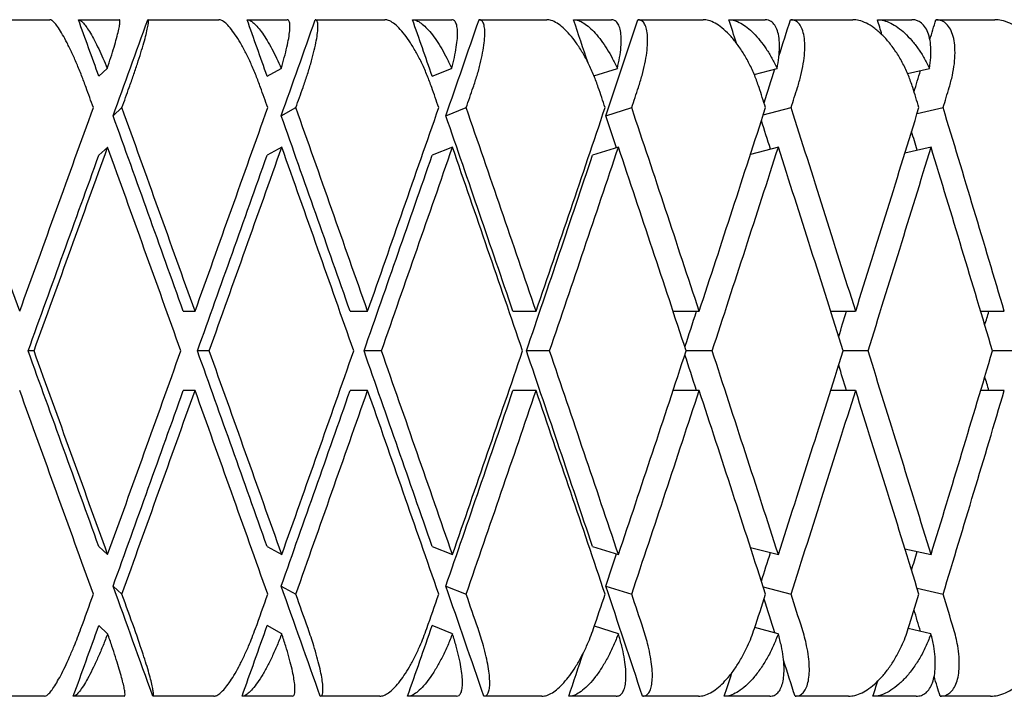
# Model space of a CAD drawing. Header units: millimetres. Extents: x 8 to 740, y 12 to 985.
# Tile 54 of 62: x 612.39 to 619.66, y 572.48 to 577.48. Entities that reach past the tile are written whole.
import ezdxf

# ---------------------------------------------------------------- set-up
doc = ezdxf.new("R2010")
doc.units = ezdxf.units.MM

msp = doc.modelspace()

# ---------------------------------------------------------------- linework, layer by layer
at = {"color": 7, "linetype": 'Continuous', "lineweight": 30}
for p, q in [((612.0756, 577.4774), (612.6078, 577.4774)), ((612.8194, 577.4774), (613.1208, 577.4774)), ((613.3315, 577.4774), (613.8573, 577.4774)), ((614.0659, 577.4774), (614.3624, 577.4774)), ((614.5694, 577.4774), (615.0848, 577.4774)), ((615.2887, 577.4774), (615.5782, 577.4774)), ((615.78, 577.4774), (616.281, 577.4774)), ((616.4788, 577.4774), (616.759, 577.4774)), ((616.954, 577.4774), (617.4368, 577.4774)), ((617.6269, 577.4774), (617.8957, 577.4774)), ((618.0824, 577.4774), (618.5434, 577.4774)), ((618.7244, 577.4774), (618.9797, 577.4774)), ((619.1567, 577.4774), (619.5924, 577.4774)), ((612.9702, 577.06), (613.0328, 577.1175)), ((614.2142, 577.06), (614.3181, 577.1175)), ((615.4337, 577.06), (615.578, 577.1175)), ((616.6296, 577.0633), (616.8028, 577.1175)), ((617.8136, 577.0735), (617.9833, 577.1175)), ((618.9465, 577.081), (619.1103, 577.1175)), ((613.0756, 576.7675), (613.1409, 576.8274)), ((614.318, 576.7675), (614.4262, 576.8274)), ((615.5349, 576.7675), (615.6853, 576.8274)), ((616.7171, 576.7675), (616.9085, 576.8274)), ((617.8809, 576.774), (618.0865, 576.8274)), ((619.0182, 576.7845), (619.2103, 576.8274)), ((613.0358, 576.5355), (612.9702, 576.4752)), ((614.3225, 576.5351), (614.2142, 576.4752)), ((615.5849, 576.5355), (615.4337, 576.4752)), ((616.8105, 576.5351), (616.6191, 576.4752)), ((617.9925, 576.5351), (617.7862, 576.4816)), ((619.1226, 576.5355), (618.9279, 576.492)), ((613.5946, 575.3223), (613.6814, 575.3223)), ((614.8275, 575.3223), (614.9569, 575.3223)), ((616.0311, 575.3223), (616.2021, 575.3223)), ((617.2146, 575.3223), (617.4075, 575.3223)), ((618.3796, 575.3223), (618.5639, 575.3223)), ((619.4878, 575.3223), (619.6626, 575.3223)), ((612.4912, 575.0299), (612.4476, 575.0299)), ((613.786, 575.0299), (613.6992, 575.0299)), ((615.0594, 575.0299), (614.93, 575.0299)), ((616.3017, 575.0299), (616.1307, 575.0299)), ((617.5035, 575.0299), (617.3112, 575.0299)), ((618.6555, 575.0299), (618.472, 575.0299)), ((619.7491, 575.0299), (619.5756, 575.0299)), ((613.6814, 574.7375), (613.5946, 574.7375)), ((614.9569, 574.7375), (614.8275, 574.7375)), ((616.2021, 574.7375), (616.0311, 574.7375)), ((617.4075, 574.7375), (617.2146, 574.7375)), ((618.5639, 574.7375), (618.3796, 574.7375)), ((619.6626, 574.7375), (619.4882, 574.7375)), ((612.9702, 573.5846), (613.0354, 573.5247)), ((614.2142, 573.5846), (614.3225, 573.5247)), ((615.4337, 573.5846), (615.584, 573.5247)), ((616.6191, 573.5846), (616.8105, 573.5247)), ((617.7862, 573.5782), (617.9925, 573.5247)), ((618.9281, 573.5677), (619.1211, 573.5247)), ((613.0756, 573.2924), (613.1409, 573.2324)), ((614.318, 573.2924), (614.4262, 573.2324)), ((615.5349, 573.2924), (615.6853, 573.2324)), ((616.7171, 573.2924), (616.9085, 573.2324)), ((617.8809, 573.2858), (618.0865, 573.2324)), ((619.0182, 573.2753), (619.2103, 573.2324)), ((613.0352, 572.9401), (612.9702, 572.9999)), ((614.3222, 572.9401), (614.2142, 572.9999)), ((615.5836, 572.9401), (615.4337, 572.9999)), ((616.8099, 572.9401), (616.6325, 572.9957)), ((617.9919, 572.9401), (617.8182, 572.9852)), ((619.1203, 572.9401), (618.953, 572.9774)), ((612.5698, 572.4774), (612.1138, 572.4774)), ((613.1586, 572.4774), (612.7815, 572.4774)), ((613.8197, 572.4774), (613.3693, 572.4774)), ((614.3996, 572.4774), (614.0285, 572.4774)), ((615.0481, 572.4774), (614.6066, 572.4774)), ((615.6145, 572.4774), (615.2522, 572.4774)), ((616.2453, 572.4774), (615.8162, 572.4774)), ((616.7941, 572.4774), (616.4433, 572.4774)), ((617.4025, 572.4774), (616.9889, 572.4774)), ((617.9293, 572.4774), (617.5929, 572.4774)), ((618.5107, 572.4774), (618.1158, 572.4774)), ((619.0116, 572.4774), (618.692, 572.4774)), ((619.5615, 572.4774), (619.1883, 572.4774))]:
    msp.add_line(p, q, dxfattribs=at)
for centre, major_axis, ratio, start_param, end_param in [((610.972, 575.6147), (-14.3275, 39.8303), 0.055984, 4.72854, 4.739027), ((610.972, 574.4452), (14.4569, 39.8364), 0.028033, 4.780888, 4.798749), ((610.972, 575.6147), (-14.1111, 39.8209), 0.083767, 4.719001, 4.729488), ((610.972, 574.4452), (14.3275, 39.8303), 0.055984, 4.790851, 4.808712), ((610.972, 575.6147), (-13.8067, 39.8088), 0.111284, 4.710099, 4.720586), ((610.972, 574.4452), (14.1111, 39.8209), 0.083767, 4.80039, 4.818251), ((610.972, 575.6147), (-13.4128, 39.7951), 0.13843, 4.704525, 4.712539), ((610.972, 574.4452), (13.8067, 39.8088), 0.111284, 4.809292, 4.827153), ((610.972, 575.6147), (-12.9277, 39.7812), 0.165076, 4.70121, 4.705569), ((610.972, 574.4452), (13.4128, 39.7951), 0.13843, 4.828446, 4.835199), ((610.972, 575.6147), (-12.3495, 39.7685), 0.191074, 4.697106, 4.699897), ((610.972, 574.4452), (12.9277, 39.7812), 0.165076, 4.838443, 4.842169), ((610.972, 574.4452), (13.4128, 39.7951), 0.13843, 4.819762, 4.826031), ((610.972, 574.4452), (12.9277, 39.7812), 0.165076, 4.828761, 4.832737), ((610.972, 575.0299), (-14.8216, 41.2038), 0.055984, 4.735887, 4.739526), ((610.972, 574.4452), (14.9554, 41.21), 0.028033, 4.780398, 4.784045), ((610.972, 575.0299), (-14.5977, 41.194), 0.083767, 4.726347, 4.729986), ((610.972, 574.4452), (14.8216, 41.2038), 0.055984, 4.790361, 4.794007), ((610.972, 575.0299), (-14.2828, 41.1815), 0.111284, 4.717445, 4.721084), ((610.972, 574.4452), (14.5977, 41.194), 0.083767, 4.7999, 4.803547), ((610.972, 575.0299), (-13.8753, 41.1674), 0.13843, 4.709399, 4.713038), ((610.972, 574.4452), (14.2828, 41.1815), 0.111284, 4.808802, 4.812449), ((610.972, 575.0299), (-13.3735, 41.153), 0.165076, 4.702429, 4.706068), ((610.972, 574.4452), (13.8753, 41.1674), 0.13843, 4.816849, 4.820495), ((610.972, 575.0299), (-12.7753, 41.1398), 0.191074, 4.696757, 4.700396), ((610.972, 574.4452), (13.3735, 41.153), 0.165076, 4.823819, 4.827465), ((610.972, 575.6147), (-14.9554, 41.21), 0.028033, 4.695121, 4.731646), ((610.972, 575.0299), (14.9554, 41.21), 0.028033, 4.729657, 4.766195), ((610.972, 575.6147), (-14.8216, 41.2038), 0.055984, 4.685159, 4.721684), ((610.972, 575.0299), (14.8216, 41.2038), 0.055984, 4.739619, 4.776158), ((610.972, 575.6147), (-14.5977, 41.194), 0.083767, 4.675619, 4.712144), ((610.972, 575.0299), (14.5977, 41.194), 0.083767, 4.749159, 4.785697), ((610.972, 575.6147), (-14.2828, 41.1815), 0.111284, 4.666717, 4.703242), ((610.972, 575.0299), (14.2828, 41.1815), 0.111284, 4.758061, 4.794599), ((610.972, 575.6147), (-13.8753, 41.1674), 0.13843, 4.658671, 4.695196), ((610.972, 575.0299), (13.8753, 41.1674), 0.13843, 4.766107, 4.802646), ((610.972, 575.6147), (-13.3735, 41.153), 0.165076, 4.651701, 4.688226), ((610.972, 575.0299), (13.3735, 41.153), 0.165076, 4.773077, 4.809616), ((610.972, 575.6147), (-12.7753, 41.1398), 0.191074, 4.646029, 4.682554), ((610.972, 575.6147), (-14.3275, 39.8303), 0.055984, 4.684914, 4.721194), ((610.972, 575.6147), (-14.1111, 39.8209), 0.083767, 4.675375, 4.711654), ((610.972, 575.6147), (-13.8067, 39.8088), 0.111284, 4.666473, 4.702752), ((610.972, 575.6147), (-13.4128, 39.7951), 0.13843, 4.68876, 4.694706), ((610.972, 575.6147), (-12.9277, 39.7812), 0.165076, 4.681526, 4.686831), ((610.972, 575.6147), (-12.3495, 39.7685), 0.191074, 4.675658, 4.679135), ((610.972, 574.4452), (14.9554, 41.21), 0.028033, 4.736752, 4.773295), ((610.972, 575.0299), (-14.8216, 41.2038), 0.055984, 4.692253, 4.728782), ((610.972, 574.4452), (14.8216, 41.2038), 0.055984, 4.746714, 4.783259), ((610.972, 575.0299), (-14.5977, 41.194), 0.083767, 4.682714, 4.719246), ((610.972, 574.4452), (14.5977, 41.194), 0.083767, 4.756254, 4.792797), ((610.972, 575.0299), (-14.2828, 41.1815), 0.111284, 4.673812, 4.710341), ((610.972, 574.4452), (14.2828, 41.1815), 0.111284, 4.765156, 4.801701), ((610.972, 575.0299), (-13.8753, 41.1674), 0.13843, 4.665766, 4.702298), ((610.972, 574.4452), (13.8753, 41.1674), 0.13843, 4.773202, 4.809747), ((610.972, 575.0299), (-13.3735, 41.153), 0.165076, 4.658796, 4.695328), ((610.972, 574.4452), (13.3735, 41.153), 0.165076, 4.780172, 4.816715), ((610.972, 575.0299), (-12.7753, 41.1398), 0.191074, 4.653123, 4.689652), ((610.972, 574.4452), (14.4569, 39.8364), 0.028033, 4.737241, 4.773542), ((610.972, 574.4452), (14.3275, 39.8303), 0.055984, 4.747203, 4.783504), ((610.972, 574.4452), (14.1111, 39.8209), 0.083767, 4.756743, 4.793044), ((610.972, 574.4452), (13.8067, 39.8088), 0.111284, 4.765645, 4.801945), ((610.972, 574.4452), (13.4128, 39.7951), 0.13843, 4.77442, 4.781032), ((610.972, 574.4452), (12.9277, 39.7812), 0.165076, 4.783319, 4.788002), ((610.972, 574.4452), (12.3495, 39.7685), 0.191074, 4.791131, 4.793674), ((610.972, 575.6147), (-14.4569, 39.8364), 0.028033, 4.651236, 4.687537), ((610.972, 575.6147), (-14.9554, 41.21), 0.028033, 4.651481, 4.688026), ((610.972, 575.0299), (14.8216, 41.2038), 0.055984, 4.695993, 4.732525), ((610.972, 575.6147), (-14.3275, 39.8303), 0.055984, 4.641274, 4.677575), ((610.972, 575.6147), (-14.8216, 41.2038), 0.055984, 4.641519, 4.678064), ((610.972, 575.0299), (14.5977, 41.194), 0.083767, 4.705532, 4.742064), ((610.972, 575.6147), (-14.1111, 39.8209), 0.083767, 4.631734, 4.668035), ((610.972, 575.6147), (-14.5977, 41.194), 0.083767, 4.631979, 4.668524), ((610.972, 575.0299), (14.2828, 41.1815), 0.111284, 4.714434, 4.750966), ((610.972, 575.6147), (-13.8067, 39.8088), 0.111284, 4.622832, 4.659133), ((610.972, 575.6147), (-14.2828, 41.1815), 0.111284, 4.623077, 4.659622), ((610.972, 575.0299), (13.8753, 41.1674), 0.13843, 4.72248, 4.759012), ((610.972, 575.6147), (-13.4128, 39.7951), 0.13843, 4.643746, 4.650358), ((610.972, 575.6147), (-13.8753, 41.1674), 0.13843, 4.615031, 4.651576), ((610.972, 575.0299), (13.3735, 41.153), 0.165076, 4.72945, 4.765982), ((610.972, 575.6147), (-13.3735, 41.153), 0.165076, 4.608061, 4.644606), ((610.972, 575.0299), (12.7753, 41.1398), 0.191074, 4.735123, 4.771655), ((610.972, 575.6147), (-12.9277, 39.7812), 0.165076, 4.636776, 4.641459), ((610.972, 575.6147), (-12.3495, 39.7685), 0.191074, 4.631104, 4.633648), ((610.972, 575.0299), (-14.9554, 41.21), 0.028033, 4.658583, 4.695121), ((610.972, 574.4452), (14.3275, 39.8303), 0.055984, 4.703584, 4.739864), ((610.972, 574.4452), (14.8216, 41.2038), 0.055984, 4.703094, 4.739619), ((610.972, 575.0299), (-14.8216, 41.2038), 0.055984, 4.64862, 4.685159), ((610.972, 574.4452), (14.1111, 39.8209), 0.083767, 4.713124, 4.749403), ((610.972, 574.4452), (14.5977, 41.194), 0.083767, 4.712634, 4.749159), ((610.972, 575.0299), (-14.5977, 41.194), 0.083767, 4.639081, 4.675619), ((610.972, 574.4452), (13.8067, 39.8088), 0.111284, 4.722026, 4.758305), ((610.972, 574.4452), (14.2828, 41.1815), 0.111284, 4.721536, 4.758061), ((610.972, 575.0299), (-14.2828, 41.1815), 0.111284, 4.630179, 4.666717), ((610.972, 574.4452), (13.8753, 41.1674), 0.13843, 4.729582, 4.766107), ((610.972, 575.0299), (-13.8753, 41.1674), 0.13843, 4.622132, 4.658671), ((610.972, 574.4452), (13.3735, 41.153), 0.165076, 4.736552, 4.773077), ((610.972, 575.0299), (-13.3735, 41.153), 0.165076, 4.615162, 4.651701), ((610.972, 574.4452), (12.7753, 41.1398), 0.191074, 4.742224, 4.778749), ((610.972, 574.4452), (13.4128, 39.7951), 0.13843, 4.730072, 4.736018), ((610.972, 574.4452), (12.9277, 39.7812), 0.165076, 4.737947, 4.743252), ((610.972, 574.4452), (12.3495, 39.7685), 0.191074, 4.745643, 4.749119), ((610.972, 575.0299), (14.8216, 41.2038), 0.055984, 4.6827, 4.688891), ((610.972, 575.6147), (-14.4569, 39.8364), 0.028033, 4.623384, 4.64389), ((610.972, 575.6147), (-14.9554, 41.21), 0.028033, 4.638179, 4.64438), ((610.972, 575.0299), (14.5977, 41.194), 0.083767, 4.69224, 4.698431), ((610.972, 575.6147), (-14.3275, 39.8303), 0.055984, 4.613422, 4.633927), ((610.972, 575.6147), (-14.8216, 41.2038), 0.055984, 4.628217, 4.634417), ((610.972, 575.0299), (14.2828, 41.1815), 0.111284, 4.701142, 4.707333), ((610.972, 575.6147), (-14.1111, 39.8209), 0.083767, 4.603882, 4.624388), ((610.972, 575.6147), (-14.5977, 41.194), 0.083767, 4.618677, 4.624878), ((610.972, 575.0299), (13.8753, 41.1674), 0.13843, 4.709188, 4.715379), ((610.972, 575.6147), (-13.8067, 39.8088), 0.111284, 4.59498, 4.615486), ((610.972, 575.6147), (-14.2828, 41.1815), 0.111284, 4.609775, 4.615976), ((610.972, 575.0299), (13.3735, 41.153), 0.165076, 4.716158, 4.722349), ((610.972, 575.6147), (-13.8753, 41.1674), 0.13843, 4.601729, 4.607929), ((610.972, 575.0299), (12.7753, 41.1398), 0.191074, 4.72183, 4.728021), ((610.972, 575.6147), (-13.3735, 41.153), 0.165076, 4.594759, 4.600959), ((610.972, 575.6147), (-13.4128, 39.7951), 0.13843, 4.598747, 4.605016), ((610.972, 575.6147), (-12.9277, 39.7812), 0.165076, 4.592041, 4.596017), ((610.972, 574.4452), (14.3275, 39.8303), 0.055984, 4.683111, 4.696238), ((610.972, 574.4452), (14.1111, 39.8209), 0.083767, 4.69265, 4.705777), ((610.972, 574.4452), (13.8067, 39.8088), 0.111284, 4.701552, 4.714679), ((610.972, 574.4452), (13.4128, 39.7951), 0.13843, 4.709599, 4.717718), ((610.972, 575.6147), (-13.4128, 39.7951), 0.13843, 4.586934, 4.593679), ((610.972, 574.4452), (12.9277, 39.7812), 0.165076, 4.716569, 4.720991), ((610.972, 574.4452), (12.3495, 39.7685), 0.191074, 4.722241, 4.725077), ((610.972, 575.6147), (-12.9277, 39.7812), 0.165076, 4.579964, 4.583664)]:
    msp.add_ellipse(centre, major_axis=major_axis, ratio=ratio, start_param=start_param, end_param=end_param, dxfattribs=at)
for points, knots in [([(612.8757, 576.9774), (612.8649, 577.0067), (612.8429, 577.066), (612.8076, 577.1519), (612.7714, 577.2334), (612.736, 577.3061), (612.7019, 577.369), (612.6712, 577.4183), (612.6443, 577.4536), (612.6229, 577.4739), (612.6125, 577.4763), (612.6078, 577.4774)], [0, 0, 0, 0, 0.114542, 0.23238, 0.34693, 0.464926, 0.577123, 0.692931, 0.799182, 0.908911, 1, 1, 1, 1]), ([(612.8194, 577.4774), (612.8245, 577.4761), (612.8349, 577.4736), (612.8558, 577.4534), (612.8802, 577.4218), (612.9075, 577.3789), (612.9374, 577.3252), (612.9687, 577.2628), (613.001, 577.1932), (613.0221, 577.1429), (613.0328, 577.1175)], [0, 0, 0, 0, 0.121172, 0.245978, 0.367117, 0.49156, 0.616821, 0.745339, 0.871171, 1, 1, 1, 1]), ([(613.0328, 577.1175), (613.0418, 577.1446), (613.06, 577.1997), (613.083, 577.2746), (613.1021, 577.3419), (613.1159, 577.3969), (613.1243, 577.4392), (613.1266, 577.4634), (613.1251, 577.4755), (613.1222, 577.4768), (613.1208, 577.4774)], [0, 0, 0, 0, 0.137628, 0.279151, 0.416817, 0.558784, 0.691042, 0.827634, 0.913195, 1, 1, 1, 1]), ([(613.195, 576.9774), (613.2054, 577.0067), (613.2266, 577.0662), (613.2555, 577.1522), (613.2815, 577.2337), (613.3031, 577.3064), (613.3201, 577.3694), (613.3314, 577.4188), (613.337, 577.4541), (613.3371, 577.4741), (613.3332, 577.4764), (613.3315, 577.4774)], [0, 0, 0, 0, 0.114606, 0.23252, 0.347132, 0.465168, 0.577786, 0.694016, 0.800844, 0.911181, 1, 1, 1, 1]), ([(614.1652, 576.9774), (614.1544, 577.0067), (614.1325, 577.066), (614.0956, 577.1519), (614.0566, 577.2334), (614.0171, 577.3061), (613.9777, 577.369), (613.941, 577.4183), (613.9073, 577.4536), (613.8791, 577.4739), (613.8641, 577.4763), (613.8573, 577.4774)], [0, 0, 0, 0, 0.114542, 0.23238, 0.34693, 0.464926, 0.577123, 0.692931, 0.799182, 0.908911, 1, 1, 1, 1]), ([(614.0659, 577.4774), (614.0732, 577.4761), (614.0882, 577.4736), (614.1157, 577.4534), (614.1462, 577.4218), (614.1791, 577.3789), (614.2139, 577.3252), (614.2492, 577.2628), (614.2845, 577.1932), (614.3069, 577.1429), (614.3181, 577.1175)], [0, 0, 0, 0, 0.121172, 0.245978, 0.367117, 0.49156, 0.616821, 0.745339, 0.871171, 1, 1, 1, 1]), ([(614.3181, 577.1175), (614.3261, 577.1446), (614.3424, 577.1997), (614.3609, 577.2746), (614.3745, 577.3419), (614.382, 577.3969), (614.3833, 577.4392), (614.3791, 577.4634), (614.3717, 577.4755), (614.3655, 577.4768), (614.3624, 577.4774)], [0, 0, 0, 0, 0.137628, 0.279151, 0.416817, 0.558784, 0.691042, 0.827634, 0.913195, 1, 1, 1, 1]), ([(614.4794, 576.9774), (614.4896, 577.0067), (614.5101, 577.0662), (614.5364, 577.1522), (614.5585, 577.2337), (614.5751, 577.3064), (614.586, 577.3694), (614.5906, 577.4188), (614.5888, 577.4541), (614.5819, 577.4741), (614.5733, 577.4764), (614.5694, 577.4774)], [0, 0, 0, 0, 0.114606, 0.23252, 0.347132, 0.465168, 0.577786, 0.694016, 0.800844, 0.911181, 1, 1, 1, 1]), ([(615.4305, 576.9774), (615.4198, 577.0067), (615.3981, 577.066), (615.3598, 577.1519), (615.3182, 577.2334), (615.275, 577.3061), (615.2306, 577.369), (615.1882, 577.4183), (615.1479, 577.4536), (615.1131, 577.4739), (615.0936, 577.4763), (615.0848, 577.4774)], [0, 0, 0, 0, 0.1145416, 0.23238, 0.3469304, 0.4649256, 0.5771225, 0.6929312, 0.7991817, 0.9089106, 1, 1, 1, 1]), ([(615.2887, 577.4774), (615.2983, 577.4761), (615.3178, 577.4736), (615.3517, 577.4534), (615.3882, 577.4218), (615.4263, 577.3789), (615.4657, 577.3252), (615.5047, 577.2628), (615.5429, 577.1932), (615.5662, 577.1429), (615.578, 577.1175)], [0, 0, 0, 0, 0.121172, 0.245978, 0.367117, 0.49156, 0.616821, 0.745339, 0.871171, 1, 1, 1, 1]), ([(615.578, 577.1175), (615.585, 577.1446), (615.5991, 577.1997), (615.6131, 577.2746), (615.6211, 577.3419), (615.6221, 577.3969), (615.6164, 577.4392), (615.6056, 577.4634), (615.5924, 577.4755), (615.583, 577.4768), (615.5782, 577.4774)], [0, 0, 0, 0, 0.137628, 0.279151, 0.416817, 0.558784, 0.691042, 0.827634, 0.913195, 1, 1, 1, 1]), ([(615.7372, 576.9774), (615.7469, 577.0067), (615.7667, 577.0662), (615.7901, 577.1522), (615.8082, 577.2337), (615.8197, 577.3064), (615.8245, 577.3694), (615.8222, 577.4188), (615.8132, 577.4541), (615.7991, 577.4741), (615.7859, 577.4764), (615.78, 577.4774)], [0, 0, 0, 0, 0.114606, 0.23252, 0.347132, 0.465168, 0.577786, 0.694016, 0.800844, 0.911181, 1, 1, 1, 1]), ([(616.6617, 576.9774), (616.6512, 577.0067), (616.6299, 577.066), (616.5907, 577.1519), (616.5468, 577.2334), (616.5001, 577.3061), (616.4512, 577.369), (616.4032, 577.4183), (616.3568, 577.4536), (616.3157, 577.4739), (616.2918, 577.4763), (616.281, 577.4774)], [0, 0, 0, 0, 0.114542, 0.23238, 0.34693, 0.464926, 0.577123, 0.692931, 0.799182, 0.908911, 1, 1, 1, 1]), ([(616.4788, 577.4774), (616.4905, 577.4761), (616.5144, 577.4736), (616.5544, 577.4534), (616.5964, 577.4218), (616.6396, 577.3789), (616.6833, 577.3252), (616.7257, 577.2628), (616.7665, 577.1932), (616.7906, 577.1429), (616.8028, 577.1175)], [0, 0, 0, 0, 0.121172, 0.245978, 0.367117, 0.49156, 0.616821, 0.745339, 0.871171, 1, 1, 1, 1]), ([(616.8028, 577.1175), (616.8087, 577.1446), (616.8206, 577.1997), (616.8299, 577.2746), (616.8322, 577.3419), (616.8269, 577.3969), (616.8142, 577.4392), (616.7969, 577.4634), (616.778, 577.4755), (616.7653, 577.4768), (616.759, 577.4774)], [0, 0, 0, 0, 0.1376282, 0.2791513, 0.4168174, 0.5587839, 0.6910424, 0.8276344, 0.9131954, 1, 1, 1, 1]), ([(616.9586, 576.9774), (616.9679, 577.0067), (616.9868, 577.0662), (617.0072, 577.1522), (617.0211, 577.2337), (617.0274, 577.3064), (617.0259, 577.3694), (617.017, 577.4188), (617.0006, 577.4541), (616.9797, 577.4741), (616.9619, 577.4764), (616.954, 577.4774)], [0, 0, 0, 0, 0.114606, 0.23252, 0.347132, 0.465168, 0.577786, 0.694016, 0.800844, 0.911181, 1, 1, 1, 1]), ([(617.8497, 576.9774), (617.8395, 577.0067), (617.8188, 577.066), (617.7787, 577.1519), (617.733, 577.2334), (617.6831, 577.3061), (617.63, 577.369), (617.577, 577.4183), (617.5247, 577.4536), (617.4776, 577.4739), (617.4495, 577.4763), (617.4368, 577.4774)], [0, 0, 0, 0, 0.114542, 0.23238, 0.34693, 0.464926, 0.577123, 0.692931, 0.799182, 0.908911, 1, 1, 1, 1]), ([(617.6269, 577.4774), (617.6407, 577.4761), (617.6687, 577.4736), (617.7145, 577.4534), (617.7619, 577.4218), (617.8097, 577.3789), (617.8574, 577.3252), (617.9029, 577.2628), (617.9459, 577.1932), (617.9707, 577.1429), (617.9833, 577.1175)], [0, 0, 0, 0, 0.121172, 0.245978, 0.367117, 0.49156, 0.616821, 0.745339, 0.871171, 1, 1, 1, 1]), ([(617.9833, 577.1175), (617.988, 577.1446), (617.9977, 577.1997), (618.0021, 577.2746), (617.9988, 577.3419), (617.9871, 577.3969), (617.9674, 577.4392), (617.9439, 577.4634), (617.9193, 577.4755), (617.9036, 577.4768), (617.8957, 577.4774)], [0, 0, 0, 0, 0.137628, 0.279151, 0.416817, 0.558784, 0.691042, 0.827634, 0.913195, 1, 1, 1, 1]), ([(618.1346, 576.9774), (618.1433, 577.0067), (618.1611, 577.0662), (618.1783, 577.1522), (618.188, 577.2337), (618.189, 577.3064), (618.1814, 577.3694), (618.1657, 577.4188), (618.1422, 577.4541), (618.1145, 577.4741), (618.0923, 577.4764), (618.0824, 577.4774)], [0, 0, 0, 0, 0.114606, 0.23252, 0.347132, 0.465168, 0.577786, 0.694016, 0.800844, 0.911181, 1, 1, 1, 1]), ([(618.9854, 576.9774), (618.9755, 577.0067), (618.9555, 577.066), (618.915, 577.1519), (618.8677, 577.2334), (618.8151, 577.3061), (618.7581, 577.369), (618.7005, 577.4183), (618.6427, 577.4536), (618.59, 577.4739), (618.5579, 577.4763), (618.5434, 577.4774)], [0, 0, 0, 0, 0.1145416, 0.23238, 0.3469304, 0.4649256, 0.5771225, 0.6929312, 0.7991817, 0.9089106, 1, 1, 1, 1]), ([(618.7244, 577.4774), (618.7401, 577.4761), (618.7721, 577.4736), (618.8234, 577.4534), (618.8758, 577.4218), (618.9279, 577.3789), (618.9792, 577.3252), (619.0274, 577.2628), (619.0723, 577.1932), (619.0976, 577.1429), (619.1103, 577.1175)], [0, 0, 0, 0, 0.121172, 0.245978, 0.367117, 0.49156, 0.616821, 0.745339, 0.871171, 1, 1, 1, 1]), ([(619.1103, 577.1175), (619.1139, 577.1446), (619.1212, 577.1997), (619.1209, 577.2746), (619.1119, 577.3419), (619.0939, 577.3969), (619.0675, 577.4392), (619.0378, 577.4634), (619.0079, 577.4755), (618.9892, 577.4768), (618.9797, 577.4774)], [0, 0, 0, 0, 0.137628, 0.279151, 0.416817, 0.558784, 0.691042, 0.827634, 0.913195, 1, 1, 1, 1]), ([(619.256, 576.9774), (619.2641, 577.0067), (619.2807, 577.0662), (619.2946, 577.1522), (619.2999, 577.2337), (619.2956, 577.3064), (619.2819, 577.3694), (619.2597, 577.4188), (619.2293, 577.4541), (619.1949, 577.4741), (619.1685, 577.4764), (619.1567, 577.4774)], [0, 0, 0, 0, 0.114606, 0.23252, 0.347132, 0.465168, 0.577786, 0.694016, 0.800844, 0.911181, 1, 1, 1, 1]), ([(620.06, 576.9774), (620.0506, 577.0067), (620.0314, 577.066), (619.9908, 577.1519), (619.9423, 577.2334), (619.8874, 577.3061), (619.827, 577.369), (619.7651, 577.4183), (619.7023, 577.4536), (619.6444, 577.4739), (619.6086, 577.4763), (619.5924, 577.4774)], [0, 0, 0, 0, 0.114542, 0.23238, 0.34693, 0.464926, 0.577123, 0.692931, 0.799182, 0.908911, 1, 1, 1, 1]), ([(612.5698, 572.4774), (612.5749, 572.4787), (612.5853, 572.4812), (612.6064, 572.5016), (612.6309, 572.5334), (612.6583, 572.5766), (612.6885, 572.6306), (612.7207, 572.6946), (612.7544, 572.7677), (612.7856, 572.8414), (612.8137, 572.912), (612.8297, 572.9555), (612.8377, 572.9774)], [0, 0, 0, 0, 0.099032, 0.201043, 0.300045, 0.401731, 0.504401, 0.609736, 0.718397, 0.82995, 0.914331, 1, 1, 1, 1]), ([(613.3693, 572.4774), (613.3712, 572.4787), (613.3751, 572.4812), (613.3746, 572.5018), (613.3696, 572.5337), (613.3599, 572.5772), (613.3456, 572.6315), (613.327, 572.696), (613.304, 572.7697), (613.2797, 572.8433), (613.2557, 572.9134), (613.2405, 572.9559), (613.2329, 572.9774)], [0, 0, 0, 0, 0.099346, 0.201688, 0.301, 0.402993, 0.506234, 0.612154, 0.721444, 0.833657, 0.916225, 1, 1, 1, 1]), ([(613.8197, 572.4774), (613.8272, 572.4787), (613.8422, 572.4812), (613.8699, 572.5016), (613.9006, 572.5334), (613.9336, 572.5766), (613.9687, 572.6306), (614.005, 572.6946), (614.0418, 572.7677), (614.0749, 572.8414), (614.1039, 572.912), (614.1198, 572.9555), (614.1278, 572.9774)], [0, 0, 0, 0, 0.099032, 0.201043, 0.300045, 0.401731, 0.504401, 0.609736, 0.718397, 0.82995, 0.914331, 1, 1, 1, 1]), ([(614.6066, 572.4774), (614.6108, 572.4787), (614.6195, 572.4812), (614.6259, 572.5018), (614.6276, 572.5337), (614.6241, 572.5772), (614.6155, 572.6315), (614.6017, 572.696), (614.5828, 572.7697), (614.5613, 572.8433), (614.5389, 572.9134), (614.5241, 572.9559), (614.5167, 572.9774)], [0, 0, 0, 0, 0.0993463, 0.2016876, 0.3010003, 0.4029927, 0.5062342, 0.6121536, 0.7214436, 0.8336571, 0.9162255, 1, 1, 1, 1]), ([(615.0481, 572.4774), (615.0577, 572.4787), (615.0773, 572.4812), (615.1114, 572.5016), (615.148, 572.5334), (615.1864, 572.5766), (615.2261, 572.6306), (615.2662, 572.6946), (615.306, 572.7677), (615.3407, 572.8414), (615.3703, 572.912), (615.386, 572.9555), (615.3939, 572.9774)], [0, 0, 0, 0, 0.099032, 0.201043, 0.300045, 0.401731, 0.504401, 0.609736, 0.718397, 0.82995, 0.914331, 1, 1, 1, 1]), ([(615.8162, 572.4774), (615.8227, 572.4787), (615.8361, 572.4812), (615.8495, 572.5018), (615.8578, 572.5337), (615.8605, 572.5772), (615.8576, 572.6315), (615.8488, 572.696), (615.8342, 572.7697), (615.8155, 572.8433), (615.795, 572.9134), (615.7807, 572.9559), (615.7735, 572.9774)], [0, 0, 0, 0, 0.099346, 0.201688, 0.301, 0.402993, 0.506234, 0.612154, 0.721444, 0.833657, 0.916225, 1, 1, 1, 1]), ([(616.2453, 572.4774), (616.2572, 572.4787), (616.2811, 572.4812), (616.3214, 572.5016), (616.3637, 572.5334), (616.4071, 572.5766), (616.4511, 572.6306), (616.4948, 572.6946), (616.5371, 572.7677), (616.5732, 572.8414), (616.6032, 572.912), (616.6186, 572.9555), (616.6263, 572.9774)], [0, 0, 0, 0, 0.099032, 0.201043, 0.300045, 0.401731, 0.504401, 0.609736, 0.718397, 0.82995, 0.914331, 1, 1, 1, 1]), ([(616.9889, 572.4774), (616.9977, 572.4787), (617.0156, 572.4812), (617.0359, 572.5018), (617.0509, 572.5337), (617.0597, 572.5772), (617.0625, 572.6315), (617.0589, 572.696), (617.0485, 572.7697), (617.0329, 572.8433), (617.0143, 572.9134), (617.0006, 572.9559), (616.9938, 572.9774)], [0, 0, 0, 0, 0.099346, 0.201688, 0.301, 0.402993, 0.506234, 0.612154, 0.721444, 0.833657, 0.916225, 1, 1, 1, 1]), ([(617.4025, 572.4774), (617.4164, 572.4787), (617.4446, 572.4812), (617.4906, 572.5016), (617.5383, 572.5334), (617.5864, 572.5766), (617.6345, 572.6306), (617.6813, 572.6946), (617.7259, 572.7677), (617.763, 572.8414), (617.7932, 572.912), (617.8082, 572.9555), (617.8157, 572.9774)], [0, 0, 0, 0, 0.0990323, 0.2010432, 0.3000449, 0.4017309, 0.504401, 0.609736, 0.7183968, 0.8299501, 0.9143315, 1, 1, 1, 1]), ([(618.1158, 572.4774), (618.1268, 572.4787), (618.1492, 572.4812), (618.1762, 572.5018), (618.1976, 572.5337), (618.2126, 572.5772), (618.2211, 572.6315), (618.2226, 572.696), (618.2166, 572.7697), (618.2041, 572.8433), (618.1877, 572.9134), (618.1747, 572.9559), (618.1682, 572.9774)], [0, 0, 0, 0, 0.099346, 0.201688, 0.301, 0.402993, 0.506234, 0.612154, 0.721444, 0.833657, 0.916225, 1, 1, 1, 1]), ([(618.5107, 572.4774), (618.5266, 572.4787), (618.5587, 572.4812), (618.6103, 572.5016), (618.663, 572.5334), (618.7154, 572.5766), (618.7671, 572.6306), (618.8168, 572.6946), (618.8633, 572.7677), (618.9012, 572.8414), (618.9314, 572.912), (618.9457, 572.9555), (618.953, 572.9774)], [0, 0, 0, 0, 0.099032, 0.201043, 0.300045, 0.401731, 0.504401, 0.609736, 0.718397, 0.82995, 0.914331, 1, 1, 1, 1]), ([(619.1883, 572.4774), (619.2015, 572.4787), (619.2282, 572.4812), (619.2616, 572.5018), (619.2894, 572.5337), (619.3104, 572.5772), (619.3245, 572.6315), (619.3311, 572.696), (619.3296, 572.7697), (619.3203, 572.8433), (619.3061, 572.9134), (619.294, 572.9559), (619.2879, 572.9774)], [0, 0, 0, 0, 0.0993463, 0.2016876, 0.3010003, 0.4029927, 0.5062342, 0.6121536, 0.7214436, 0.8336571, 0.9162255, 1, 1, 1, 1]), ([(619.5615, 572.4774), (619.5792, 572.4787), (619.6151, 572.4812), (619.6718, 572.5016), (619.7291, 572.5334), (619.7855, 572.5766), (619.8404, 572.6306), (619.8925, 572.6946), (619.9406, 572.7677), (619.979, 572.8414), (620.0089, 572.912), (620.0226, 572.9555), (620.0295, 572.9774)], [0, 0, 0, 0, 0.099032, 0.201043, 0.300045, 0.401731, 0.504401, 0.609736, 0.718397, 0.82995, 0.914331, 1, 1, 1, 1]), ([(613.0352, 572.9401), (613.0242, 572.9112), (613.0017, 572.8526), (612.9663, 572.769), (612.9303, 572.6906), (612.8956, 572.6221), (612.8627, 572.5643), (612.8337, 572.5208), (612.8087, 572.4914), (612.7919, 572.4788), (612.784, 572.4777), (612.7815, 572.4774)], [0, 0, 0, 0, 0.119854, 0.243135, 0.363008, 0.486545, 0.60299, 0.72322, 0.833004, 0.946354, 1, 1, 1, 1]), ([(613.1586, 572.4774), (613.1605, 572.4787), (613.1644, 572.4812), (613.1639, 572.5016), (613.1589, 572.5334), (613.1493, 572.5766), (613.1351, 572.6306), (613.1165, 572.6946), (613.0937, 572.7678), (613.0667, 572.8502), (613.046, 572.9093), (613.0352, 572.9401)], [0, 0, 0, 0, 0.104109, 0.21135, 0.315427, 0.422327, 0.53026, 0.640996, 0.755227, 0.8725, 1, 1, 1, 1]), ([(614.3222, 572.9401), (614.311, 572.9112), (614.2882, 572.8526), (614.2507, 572.769), (614.2113, 572.6906), (614.1721, 572.6221), (614.1336, 572.5643), (614.0983, 572.5208), (614.0664, 572.4914), (614.0437, 572.4788), (614.0322, 572.4777), (614.0285, 572.4774)], [0, 0, 0, 0, 0.119854, 0.243135, 0.363008, 0.486545, 0.60299, 0.72322, 0.833004, 0.946354, 1, 1, 1, 1]), ([(614.3996, 572.4774), (614.4038, 572.4787), (614.4124, 572.4812), (614.4189, 572.5016), (614.4206, 572.5334), (614.4171, 572.5766), (614.4085, 572.6306), (614.3948, 572.6946), (614.376, 572.7678), (614.3521, 572.8502), (614.3324, 572.9093), (614.3222, 572.9401)], [0, 0, 0, 0, 0.104109, 0.21135, 0.315427, 0.422327, 0.53026, 0.640996, 0.755227, 0.8725, 1, 1, 1, 1]), ([(615.5836, 572.9401), (615.5723, 572.9112), (615.5495, 572.8526), (615.5101, 572.769), (615.4677, 572.6906), (615.4243, 572.6221), (615.3805, 572.5643), (615.3392, 572.5208), (615.3007, 572.4914), (615.2722, 572.4788), (615.257, 572.4777), (615.2522, 572.4774)], [0, 0, 0, 0, 0.119854, 0.243135, 0.363008, 0.486545, 0.60299, 0.72322, 0.833004, 0.946354, 1, 1, 1, 1]), ([(615.6145, 572.4774), (615.6211, 572.4787), (615.6343, 572.4812), (615.6477, 572.5016), (615.656, 572.5334), (615.6587, 572.5766), (615.6557, 572.6306), (615.647, 572.6946), (615.6324, 572.7678), (615.6118, 572.8502), (615.5933, 572.9093), (615.5836, 572.9401)], [0, 0, 0, 0, 0.104109, 0.21135, 0.315427, 0.422327, 0.53026, 0.640996, 0.755227, 0.8725, 1, 1, 1, 1]), ([(616.8099, 572.9401), (616.7987, 572.9112), (616.7759, 572.8526), (616.735, 572.769), (616.6899, 572.6906), (616.6426, 572.6221), (616.5938, 572.5643), (616.5469, 572.5208), (616.5019, 572.4914), (616.4679, 572.4788), (616.4493, 572.4777), (616.4433, 572.4774)], [0, 0, 0, 0, 0.119854, 0.243135, 0.363008, 0.486545, 0.60299, 0.72322, 0.833004, 0.946354, 1, 1, 1, 1]), ([(616.7941, 572.4774), (616.8029, 572.4787), (616.8207, 572.4812), (616.8409, 572.5016), (616.8558, 572.5334), (616.8646, 572.5766), (616.8673, 572.6306), (616.8637, 572.6946), (616.8533, 572.7678), (616.8361, 572.8502), (616.8189, 572.9093), (616.8099, 572.9401)], [0, 0, 0, 0, 0.1041095, 0.2113502, 0.3154274, 0.4223267, 0.5302604, 0.6409957, 0.7552272, 0.8724997, 1, 1, 1, 1]), ([(617.9919, 572.9401), (617.9807, 572.9112), (617.9582, 572.8526), (617.916, 572.769), (617.8686, 572.6906), (617.8177, 572.6221), (617.7644, 572.5643), (617.7121, 572.5208), (617.6611, 572.4914), (617.6218, 572.4788), (617.5999, 572.4777), (617.5929, 572.4774)], [0, 0, 0, 0, 0.119854, 0.243135, 0.363008, 0.486545, 0.60299, 0.72322, 0.833004, 0.946354, 1, 1, 1, 1]), ([(617.9293, 572.4774), (617.9403, 572.4787), (617.9626, 572.4812), (617.9894, 572.5016), (618.0108, 572.5334), (618.0257, 572.5766), (618.0341, 572.6306), (618.0355, 572.6946), (618.0294, 572.7678), (618.0159, 572.8502), (618.0001, 572.9093), (617.9919, 572.9401)], [0, 0, 0, 0, 0.1041095, 0.2113502, 0.3154274, 0.4223267, 0.5302604, 0.6409957, 0.7552272, 0.8724997, 1, 1, 1, 1]), ([(619.1203, 572.9401), (619.1094, 572.9112), (619.0873, 572.8526), (619.0442, 572.769), (618.9947, 572.6906), (618.9408, 572.6221), (618.8832, 572.5643), (618.826, 572.5208), (618.7694, 572.4914), (618.7251, 572.4788), (618.7, 572.4777), (618.692, 572.4774)], [0, 0, 0, 0, 0.119854, 0.243135, 0.363008, 0.486545, 0.60299, 0.72322, 0.833004, 0.946354, 1, 1, 1, 1]), ([(619.0116, 572.4774), (619.0247, 572.4787), (619.0513, 572.4812), (619.0845, 572.5016), (619.1122, 572.5334), (619.1331, 572.5766), (619.147, 572.6306), (619.1535, 572.6946), (619.1519, 572.7678), (619.142, 572.8502), (619.1278, 572.9093), (619.1203, 572.9401)], [0, 0, 0, 0, 0.104109, 0.21135, 0.315427, 0.422327, 0.53026, 0.640996, 0.755227, 0.8725, 1, 1, 1, 1])]:
    msp.add_open_spline(points, degree=3, knots=knots, dxfattribs=at)

doc.saveas('drawing.dxf')
